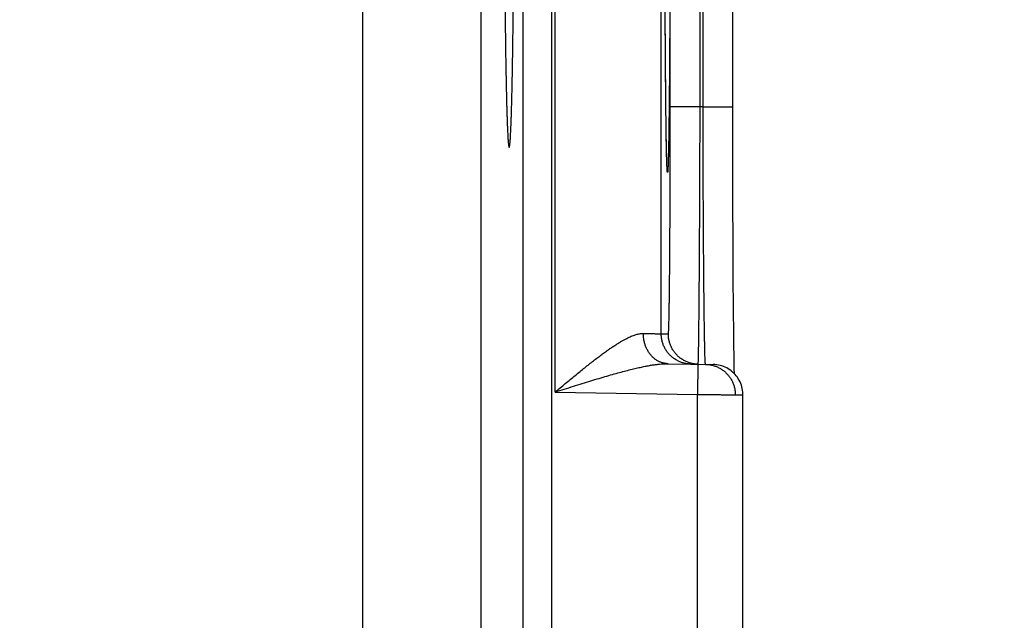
# Model space of a CAD drawing. Header units: inches. Extents: x 0 to 34, y 0 to 22.
# Tile 37 of 126: x 15.792 to 16.441, y 12.145 to 12.541. Entities that reach past the tile are written whole.
import ezdxf

# ---------------------------------------------------------------- set-up
doc = ezdxf.new("R2010")
doc.units = ezdxf.units.IN
doc.header["$LTSCALE"] = 1.87
doc.header["$MEASUREMENT"] = 0
doc.layers.get('0').update_dxf_attribs({"linetype": 'CONTINUOUS'})
doc.layers.add('DIMENSIONS', color=7, linetype='CONTINUOUS')
doc.styles.get("Standard").update_dxf_attribs({"font": 'txt', "width": 0.8})
doc.dimstyles.new('DIMSTYLE_1', dxfattribs={"dimtxt": 0.125, "dimasz": 0.18, "dimexe": 0.18, "dimexo": 0.0625, "dimgap": 0.09, "dimtad": 0, "dimtih": 1, "dimtoh": 1, "dimdec": 3, "dimzin": 4, "dimdsep": 46, "dimtxsty": 'STANDARD', "dimblk": '_FILLED', "dimblk1": '_FILLED', "dimblk2": '_FILLED', "dimcen": 0.09, "dimadec": 0, "dimazin": 0, "dimtp": 0.01, "dimtm": 0.01, "dimtfac": 1, "dimtdec": 3, "dimtofl": 0, "dimtmove": 0, "dimatfit": 3, "dimldrblk": '_FILLED', "dimfxl": 1, "dimtolj": 1, "dimtzin": 4, "dimarcsym": 0})

# ---------------------------------------------------------------- blocks, each defined once
blk = doc.blocks.new('*D5')
at = {"layer": 'DIMENSIONS', "color": 2, "linetype": 'CONTINUOUS'}
blk.add_line((16.13266, 9.34736), (16.95619, 9.34736), dxfattribs=at)
at = {"layer": 'DIMENSIONS', "color": 2, "linetype": 'CONTINUOUS', "width": 0.8}
for s, p in [('[', (17.64369, 9.28486)), (']', (18.34369, 9.28486)), ('9.620', (17.01869, 9.28486)), ('244.35', (17.74369, 9.28486))]:
    blk.add_text(s, height=0.125, dxfattribs=at).set_placement(p)
blk = doc.blocks.new('_FILLED')
at = {"color": 0, "linetype": 'BYBLOCK'}
blk.add_solid([(0, 0), (-1, 0.1736), (-1, -0.1736)], dxfattribs=at)
blk = doc.blocks.new('*D19')
at = {"layer": 'DIMENSIONS', "color": 2, "linetype": 'CONTINUOUS'}
blk.add_line((15.38663, 11.71825), (16.95691, 11.71825), dxfattribs=at)
at = {"layer": 'DIMENSIONS', "color": 2, "linetype": 'CONTINUOUS', "width": 0.8}
for s, p in [('[', (17.64441, 11.65575)), (']', (18.34441, 11.65575)), ('7.249', (17.01941, 11.65575)), ('184.12', (17.74441, 11.65575))]:
    blk.add_text(s, height=0.125, dxfattribs=at).set_placement(p)
blk = doc.blocks.new('*D20')
at = {"layer": 'DIMENSIONS', "color": 2, "linetype": 'CONTINUOUS'}
blk.add_line((15.71228, 11.04125), (16.9567, 11.04125), dxfattribs=at)
at = {"layer": 'DIMENSIONS', "color": 2, "linetype": 'CONTINUOUS', "width": 0.8}
for s, p in [('[', (17.6442, 10.97875)), (']', (18.3442, 10.97875)), ('7.926', (17.0192, 10.97875)), ('201.32', (17.7442, 10.97875))]:
    blk.add_text(s, height=0.125, dxfattribs=at).set_placement(p)

msp = doc.modelspace()

# ---------------------------------------------------------------- linework, layer by layer
at = {"color": 7, "linetype": 'CONTINUOUS'}
for p, q in [((16.12385, 11.27257), (16.12385, 18.66294)), ((16.14285, 11.27257), (16.14285, 18.66294)), ((16.14502, 12.29558), (16.14502, 12.97293)), ((16.21502, 12.33401), (16.21502, 12.93449)), ((16.22101, 12.48389), (16.22101, 12.78462)), ((16.24066, 12.48389), (16.24066, 12.78462)), ((16.24259, 12.48385), (16.24259, 12.78465)), ((16.26224, 12.47771), (16.26224, 12.78465)), ((16.01805, 12.0434), (16.01805, 12.66711)), ((16.09603, 12.58912), (16.09603, 12.12138)), ((16.21771, 12.53596), (16.21765, 12.54728)), ((16.21776, 12.52587), (16.21771, 12.53596)), ((16.21782, 12.51714), (16.21776, 12.52587)), ((16.21789, 12.50635), (16.21782, 12.51714)), ((16.21796, 12.49761), (16.21789, 12.50635)), ((16.21803, 12.49017), (16.21796, 12.49761)), ((16.21812, 12.48165), (16.21803, 12.49017)), ((16.21821, 12.47437), (16.21812, 12.48165)), ((16.24066, 12.48389), (16.22101, 12.48389)), ((16.24259, 12.48385), (16.24066, 12.48389)), ((16.24259, 12.48385), (16.26224, 12.48385)), ((16.26224, 12.46498), (16.26224, 12.47771)), ((16.21829, 12.46811), (16.21821, 12.47437)), ((16.21838, 12.46285), (16.21829, 12.46811)), ((16.21845, 12.45851), (16.21838, 12.46285)), ((16.26226, 12.45238), (16.26224, 12.46498)), ((16.21853, 12.45499), (16.21845, 12.45851)), ((16.21861, 12.45153), (16.21853, 12.45499)), ((16.21868, 12.44898), (16.21861, 12.45153)), ((16.21873, 12.44709), (16.21868, 12.44898)), ((16.26228, 12.43992), (16.26226, 12.45238)), ((16.21878, 12.44588), (16.21873, 12.44709)), ((16.21882, 12.44488), (16.21878, 12.44588)), ((16.21885, 12.44426), (16.21882, 12.44488)), ((16.21888, 12.44374), (16.21885, 12.44426)), ((16.21889, 12.44345), (16.21888, 12.44374)), ((16.21891, 12.44322), (16.21889, 12.44345)), ((16.21892, 12.44303), (16.21891, 12.44322)), ((16.21893, 12.44289), (16.21892, 12.44303)), ((16.21894, 12.44281), (16.21893, 12.44289)), ((16.26231, 12.42747), (16.26228, 12.43992)), ((16.26235, 12.41544), (16.26231, 12.42747)), ((16.26241, 12.39969), (16.26235, 12.41544)), ((16.26247, 12.38691), (16.26241, 12.39969)), ((16.26253, 12.37602), (16.26247, 12.38691)), ((16.26259, 12.36651), (16.26253, 12.37602)), ((16.26267, 12.35553), (16.26259, 12.36651)), ((16.26275, 12.34619), (16.26267, 12.35553)), ((16.26283, 12.33822), (16.26275, 12.34619)), ((16.26291, 12.33138), (16.26283, 12.33822)), ((16.21502, 12.33401), (16.2197, 12.33393)), ((16.26298, 12.32547), (16.26291, 12.33138)), ((16.26305, 12.32043), (16.26298, 12.32547)), ((16.26313, 12.31526), (16.26305, 12.32043)), ((16.21951, 12.31428), (16.24926, 12.31376)), ((16.23926, 12.31394), (16.23892, 12.29394)), ((16.26321, 12.31107), (16.26313, 12.31526)), ((16.26328, 12.30767), (16.26321, 12.31107)), ((16.14502, 12.29558), (16.23892, 12.29394)), ((16.23892, 12.04456), (16.23892, 12.29394)), ((16.26892, 12.04474), (16.26892, 12.29376))]:
    msp.add_line(p, q, dxfattribs=at)
for points in [[(16.21894, 12.44277), (16.21894, 12.44278), (16.21894, 12.44281)], [(16.26892, 12.29376), (16.26891, 12.29438), (16.26884, 12.29555), (16.2687, 12.29671), (16.26849, 12.29786), (16.26822, 12.299), (16.26788, 12.30012), (16.26747, 12.30122), (16.26701, 12.30229), (16.26648, 12.30334), (16.26589, 12.30435), (16.26524, 12.30532), (16.26453, 12.30626), (16.26377, 12.30715), (16.26296, 12.308), (16.26211, 12.3088), (16.2612, 12.30954), (16.26026, 12.31024), (16.25928, 12.31087), (16.25826, 12.31145), (16.25721, 12.31197), (16.25613, 12.31242), (16.25502, 12.31281), (16.2539, 12.31313), (16.25275, 12.31339), (16.2516, 12.31358), (16.25043, 12.31371), (16.24926, 12.31376)]]:
    msp.add_lwpolyline(points, dxfattribs=at)
for points, knots in [([(16.21891, 12.44277), (16.2189, 12.44293), (16.21887, 12.44348), (16.21882, 12.4445), (16.21877, 12.4459), (16.21871, 12.4475), (16.21866, 12.44932), (16.2186, 12.45134), (16.21855, 12.45356), (16.2185, 12.45599), (16.21845, 12.45862), (16.2184, 12.46144), (16.21835, 12.46445), (16.2183, 12.46766), (16.21825, 12.47105), (16.2182, 12.47462), (16.21816, 12.47838), (16.21811, 12.4823), (16.21807, 12.4864), (16.21803, 12.49066), (16.21799, 12.49508), (16.21795, 12.49966), (16.21791, 12.50439), (16.21787, 12.50926), (16.21783, 12.51427), (16.2178, 12.51942), (16.21777, 12.52469), (16.21774, 12.53009), (16.21771, 12.5356), (16.21768, 12.54122), (16.21765, 12.54695), (16.21763, 12.55277), (16.2176, 12.55868), (16.21758, 12.56468), (16.21756, 12.57076), (16.21755, 12.5769), (16.21753, 12.58311), (16.21752, 12.58938), (16.2175, 12.5957), (16.21749, 12.60206), (16.21749, 12.60846), (16.21748, 12.61489), (16.21747, 12.62134), (16.21747, 12.62779), (16.21747, 12.6321), (16.21747, 12.63425)], [0, 0, 0, 0, 0.002477, 0.008665, 0.015961, 0.024355, 0.033837, 0.044397, 0.056025, 0.068708, 0.082432, 0.097179, 0.112934, 0.12968, 0.147399, 0.166071, 0.185675, 0.206187, 0.227585, 0.249846, 0.272948, 0.296863, 0.321562, 0.347016, 0.3732, 0.400091, 0.427656, 0.455852, 0.484647, 0.514012, 0.543918, 0.574332, 0.605221, 0.636551, 0.668286, 0.700392, 0.732834, 0.765577, 0.798586, 0.831827, 0.865263, 0.898847, 0.93253, 0.966263, 1, 1, 1, 1]), ([(16.22085, 12.63425), (16.22085, 12.6321), (16.22085, 12.62779), (16.22085, 12.62133), (16.22084, 12.61489), (16.22084, 12.60846), (16.22083, 12.60206), (16.22082, 12.5957), (16.22081, 12.58938), (16.22079, 12.58311), (16.22078, 12.5769), (16.22076, 12.57075), (16.22074, 12.56468), (16.22072, 12.55868), (16.2207, 12.55277), (16.22067, 12.54694), (16.22064, 12.54122), (16.22062, 12.5356), (16.22059, 12.53009), (16.22056, 12.52469), (16.22052, 12.51941), (16.22049, 12.51427), (16.22045, 12.50926), (16.22042, 12.50438), (16.22038, 12.49966), (16.22034, 12.49508), (16.2203, 12.49066), (16.22025, 12.4864), (16.22021, 12.4823), (16.22017, 12.47837), (16.22012, 12.47462), (16.22007, 12.47105), (16.22002, 12.46766), (16.21998, 12.46445), (16.21993, 12.46144), (16.21988, 12.45861), (16.21982, 12.45599), (16.21977, 12.45356), (16.21972, 12.45134), (16.21967, 12.44931), (16.21961, 12.4475), (16.21956, 12.4459), (16.2195, 12.4445), (16.21945, 12.44332), (16.21939, 12.44234), (16.21935, 12.4416), (16.21928, 12.44103), (16.21926, 12.44076), (16.21916, 12.44049), (16.21907, 12.44076), (16.21905, 12.44103), (16.21898, 12.4416), (16.21894, 12.44219), (16.21892, 12.44261), (16.21891, 12.44277)], [0, 0, 0, 0, 0.032966, 0.065928, 0.09884, 0.131654, 0.164323, 0.196801, 0.229052, 0.261043, 0.29274, 0.324108, 0.355116, 0.385729, 0.415913, 0.445633, 0.474852, 0.50354, 0.531672, 0.559222, 0.586153, 0.612423, 0.638004, 0.662875, 0.687007, 0.710372, 0.732942, 0.754692, 0.775599, 0.795639, 0.814791, 0.833033, 0.850346, 0.866707, 0.882099, 0.896506, 0.909914, 0.922305, 0.933666, 0.943983, 0.953246, 0.961446, 0.968573, 0.974619, 0.979576, 0.983441, 0.986213, 0.987894, 0.988518, 0.989141, 0.990823, 0.993596, 0.997462, 1, 1, 1, 1]), ([(16.11468, 12.45713), (16.1147, 12.45713), (16.1148, 12.45715), (16.11485, 12.45743), (16.11497, 12.4578), (16.11506, 12.45843), (16.11517, 12.45924), (16.11527, 12.46025), (16.11537, 12.46146), (16.11547, 12.46287), (16.11557, 12.46448), (16.11567, 12.46628), (16.11577, 12.46827), (16.11586, 12.47045), (16.11596, 12.47282), (16.11605, 12.47537), (16.11615, 12.4781), (16.11624, 12.48102), (16.11633, 12.48411), (16.11641, 12.48737), (16.1165, 12.4908), (16.11658, 12.49439), (16.11666, 12.49814), (16.11674, 12.50205), (16.11682, 12.50611), (16.11689, 12.51032), (16.11697, 12.51467), (16.11703, 12.51915), (16.1171, 12.52377), (16.11717, 12.52851), (16.11723, 12.53337), (16.11728, 12.53835), (16.11734, 12.54344), (16.11739, 12.54864), (16.11744, 12.55393), (16.11749, 12.55931), (16.11753, 12.56478), (16.11757, 12.57033), (16.1176, 12.57595), (16.11764, 12.58163), (16.11767, 12.58738), (16.11769, 12.59318), (16.11771, 12.59903), (16.11773, 12.60492), (16.11774, 12.60886), (16.11775, 12.61083)], [0, 0, 0, 0, 0.000358, 0.001859, 0.004599, 0.008623, 0.013942, 0.020554, 0.028454, 0.037637, 0.04809, 0.059806, 0.072768, 0.086964, 0.102379, 0.11899, 0.136786, 0.155739, 0.175834, 0.197046, 0.219345, 0.242717, 0.267124, 0.292546, 0.318951, 0.346304, 0.374586, 0.40375, 0.433774, 0.46462, 0.496247, 0.528632, 0.561721, 0.595492, 0.629898, 0.664898, 0.700461, 0.736532, 0.773087, 0.810071, 0.847444, 0.885173, 0.923197, 0.961492, 1, 1, 1, 1]), ([(16.11164, 12.60472), (16.11164, 12.60276), (16.11165, 12.59884), (16.11168, 12.593), (16.1117, 12.5872), (16.11173, 12.58145), (16.11176, 12.57577), (16.1118, 12.57015), (16.11184, 12.5646), (16.11188, 12.55914), (16.11193, 12.55376), (16.11198, 12.54847), (16.11203, 12.54328), (16.11209, 12.53819), (16.11214, 12.53322), (16.1122, 12.52836), (16.11227, 12.52362), (16.11233, 12.519), (16.1124, 12.51452), (16.11248, 12.51018), (16.11255, 12.50598), (16.11263, 12.50192), (16.11271, 12.49802), (16.11279, 12.49427), (16.11287, 12.49068), (16.11296, 12.48726), (16.11304, 12.484), (16.11313, 12.48092), (16.11323, 12.47801), (16.11332, 12.47528), (16.11341, 12.47274), (16.11351, 12.47037), (16.11361, 12.4682), (16.1137, 12.46621), (16.1138, 12.46442), (16.1139, 12.46282), (16.114, 12.46142), (16.1141, 12.46022), (16.1142, 12.45921), (16.11431, 12.45841), (16.1144, 12.45779), (16.11451, 12.45742), (16.11457, 12.45714), (16.11467, 12.45713), (16.11468, 12.45713)], [0, 0, 0, 0, 0.039867, 0.079465, 0.118734, 0.157649, 0.196148, 0.234196, 0.271752, 0.308761, 0.345197, 0.381002, 0.416147, 0.45059, 0.484282, 0.5172, 0.549291, 0.58053, 0.610877, 0.640292, 0.668753, 0.696214, 0.722655, 0.748042, 0.77234, 0.795532, 0.817581, 0.838471, 0.858172, 0.876662, 0.893925, 0.909934, 0.924678, 0.938136, 0.950293, 0.961139, 0.970657, 0.978843, 0.985686, 0.991181, 0.995329, 0.99814, 0.999664, 1, 1, 1, 1]), ([(16.2197, 12.33393), (16.21973, 12.33393), (16.21975, 12.33411), (16.21981, 12.33434), (16.21984, 12.33482), (16.21989, 12.33545), (16.21993, 12.33627), (16.21998, 12.33727), (16.22002, 12.33844), (16.22006, 12.3398), (16.22011, 12.34133), (16.22015, 12.34303), (16.22019, 12.34491), (16.22023, 12.34695), (16.22027, 12.34916), (16.22032, 12.35154), (16.22036, 12.35407), (16.22039, 12.35677), (16.22043, 12.35962), (16.22047, 12.36262), (16.22051, 12.36577), (16.22054, 12.36906), (16.22058, 12.37249), (16.22061, 12.37606), (16.22064, 12.37976), (16.22067, 12.38358), (16.2207, 12.38753), (16.22073, 12.39159), (16.22076, 12.39577), (16.22079, 12.40006), (16.22081, 12.40444), (16.22083, 12.40893), (16.22086, 12.4135), (16.22088, 12.41816), (16.2209, 12.4229), (16.22091, 12.42772), (16.22093, 12.43261), (16.22094, 12.43755), (16.22096, 12.44256), (16.22097, 12.44761), (16.22098, 12.4527), (16.22099, 12.45784), (16.221, 12.46301), (16.221, 12.4682), (16.22101, 12.47342), (16.22101, 12.47865), (16.22101, 12.48214), (16.22101, 12.48389)], [0, 0, 0, 0, 0.000683, 0.002535, 0.005591, 0.009853, 0.01532, 0.021984, 0.029837, 0.03887, 0.049075, 0.060443, 0.072958, 0.086602, 0.101355, 0.117197, 0.134115, 0.152088, 0.171094, 0.191108, 0.212105, 0.234063, 0.256956, 0.280753, 0.305427, 0.330945, 0.357276, 0.384391, 0.412256, 0.440836, 0.470097, 0.500002, 0.530516, 0.561606, 0.593236, 0.625368, 0.657957, 0.690956, 0.724325, 0.758023, 0.79201, 0.826255, 0.860722, 0.895373, 0.930165, 0.965055, 1, 1, 1, 1]), ([(16.23938, 12.31403), (16.23938, 12.31417), (16.23943, 12.31437), (16.23945, 12.3149), (16.23949, 12.31558), (16.23952, 12.31647), (16.23956, 12.31755), (16.23959, 12.31883), (16.23962, 12.3203), (16.23966, 12.32196), (16.23969, 12.32381), (16.23973, 12.32585), (16.23976, 12.32807), (16.2398, 12.33047), (16.23983, 12.33305), (16.23987, 12.33581), (16.2399, 12.33874), (16.23993, 12.34183), (16.23997, 12.3451), (16.24, 12.34852), (16.24003, 12.3521), (16.24007, 12.35584), (16.2401, 12.35972), (16.24013, 12.36375), (16.24016, 12.36792), (16.24019, 12.37222), (16.24022, 12.37666), (16.24025, 12.38122), (16.24028, 12.3859), (16.24031, 12.39069), (16.24034, 12.3956), (16.24036, 12.4006), (16.24039, 12.4057), (16.24042, 12.4109), (16.24044, 12.41618), (16.24046, 12.42154), (16.24049, 12.42697), (16.24051, 12.43247), (16.24053, 12.43803), (16.24055, 12.44365), (16.24057, 12.44931), (16.24059, 12.45501), (16.2406, 12.46074), (16.24062, 12.4665), (16.24063, 12.47228), (16.24065, 12.47808), (16.24065, 12.48195), (16.24066, 12.48389)], [0, 0, 0, 0, 0.001759, 0.004679, 0.008758, 0.013991, 0.020374, 0.027899, 0.036557, 0.04634, 0.057236, 0.069232, 0.082312, 0.09646, 0.111658, 0.127889, 0.145136, 0.163381, 0.182599, 0.202767, 0.223862, 0.245861, 0.268738, 0.292469, 0.317025, 0.342377, 0.368495, 0.395347, 0.422907, 0.451141, 0.480018, 0.509499, 0.539551, 0.570143, 0.601243, 0.632814, 0.664816, 0.697209, 0.729953, 0.763011, 0.796344, 0.829914, 0.863681, 0.897611, 0.931667, 0.965809, 1, 1, 1, 1]), ([(16.2442, 12.31395), (16.24419, 12.31408), (16.24414, 12.31429), (16.2441, 12.31482), (16.24406, 12.3155), (16.24401, 12.31639), (16.24397, 12.31747), (16.24392, 12.31875), (16.24387, 12.32022), (16.24383, 12.32189), (16.24378, 12.32374), (16.24374, 12.32577), (16.24369, 12.328), (16.24365, 12.3304), (16.2436, 12.33298), (16.24356, 12.33574), (16.24351, 12.33867), (16.24347, 12.34176), (16.24342, 12.34503), (16.24338, 12.34845), (16.24334, 12.35204), (16.2433, 12.35577), (16.24326, 12.35966), (16.24321, 12.36369), (16.24318, 12.36786), (16.24314, 12.37216), (16.2431, 12.3766), (16.24306, 12.38116), (16.24303, 12.38584), (16.24299, 12.39063), (16.24296, 12.39554), (16.24292, 12.40055), (16.24289, 12.40565), (16.24286, 12.41085), (16.24283, 12.41613), (16.2428, 12.42149), (16.24278, 12.42692), (16.24275, 12.43242), (16.24273, 12.43799), (16.24271, 12.4436), (16.24268, 12.44926), (16.24266, 12.45497), (16.24265, 12.4607), (16.24263, 12.46647), (16.24261, 12.47225), (16.2426, 12.47805), (16.24259, 12.48192), (16.24259, 12.48385)], [0, 0, 0, 0, 0.001775, 0.004705, 0.008793, 0.014035, 0.020425, 0.027956, 0.03662, 0.046408, 0.057307, 0.069303, 0.082381, 0.096526, 0.111725, 0.127959, 0.145208, 0.163449, 0.182664, 0.202832, 0.223928, 0.245927, 0.268802, 0.292528, 0.317077, 0.342423, 0.368539, 0.395393, 0.422953, 0.451183, 0.480054, 0.509536, 0.539592, 0.570184, 0.601277, 0.632837, 0.664833, 0.697224, 0.729969, 0.763026, 0.796361, 0.829936, 0.863708, 0.89764, 0.931692, 0.965825, 1, 1, 1, 1]), ([(16.14502, 12.29558), (16.14614, 12.29651), (16.14837, 12.29838), (16.1517, 12.30115), (16.15499, 12.30388), (16.15823, 12.30654), (16.16139, 12.30912), (16.16447, 12.31161), (16.16744, 12.31397), (16.17031, 12.31621), (16.17305, 12.31832), (16.17568, 12.32029), (16.17817, 12.32211), (16.18054, 12.32379), (16.18279, 12.32533), (16.1849, 12.32672), (16.1869, 12.32798), (16.18878, 12.32911), (16.19055, 12.33011), (16.19221, 12.33098), (16.19377, 12.33174), (16.19523, 12.33239), (16.19659, 12.33294), (16.19788, 12.33338), (16.19908, 12.33373), (16.20021, 12.334), (16.20127, 12.33417), (16.20227, 12.33427), (16.20292, 12.33429), (16.20323, 12.33428)], [0, 0, 0, 0, 0.061903, 0.123314, 0.183889, 0.243287, 0.301159, 0.357157, 0.410999, 0.462496, 0.511488, 0.55788, 0.601628, 0.642708, 0.681152, 0.71702, 0.750383, 0.78134, 0.810008, 0.836506, 0.860962, 0.883514, 0.904306, 0.923472, 0.941151, 0.957493, 0.972646, 0.986763, 1, 1, 1, 1]), ([(16.21951, 12.31428), (16.21919, 12.31429), (16.21855, 12.31432), (16.21759, 12.31444), (16.21665, 12.31462), (16.21571, 12.31487), (16.21479, 12.31518), (16.21389, 12.31555), (16.213, 12.31599), (16.21214, 12.31649), (16.2113, 12.31705), (16.21049, 12.31766), (16.20972, 12.31833), (16.20897, 12.31906), (16.20827, 12.31983), (16.2076, 12.32065), (16.20697, 12.32152), (16.20638, 12.32243), (16.20584, 12.32338), (16.20535, 12.32436), (16.20491, 12.32538), (16.20451, 12.32643), (16.20417, 12.3275), (16.20387, 12.32859), (16.20363, 12.32971), (16.20345, 12.33084), (16.20332, 12.33198), (16.20324, 12.33313), (16.20322, 12.33389), (16.20323, 12.33428)], [0, 0, 0, 0, 0.033591, 0.067233, 0.100972, 0.134857, 0.168932, 0.203239, 0.237814, 0.27269, 0.307897, 0.343457, 0.379388, 0.415702, 0.452407, 0.489504, 0.526989, 0.564855, 0.603088, 0.64167, 0.680581, 0.719793, 0.75928, 0.799008, 0.838943, 0.879049, 0.919287, 0.959618, 1, 1, 1, 1]), ([(16.20323, 12.33428), (16.20375, 12.33427), (16.20475, 12.33424), (16.20621, 12.33421), (16.20757, 12.33418), (16.20881, 12.33415), (16.20995, 12.33413), (16.21097, 12.3341), (16.21188, 12.33408), (16.21268, 12.33407), (16.21336, 12.33405), (16.21392, 12.33404), (16.21437, 12.33403), (16.21469, 12.33402), (16.2149, 12.33402), (16.21499, 12.33401), (16.21502, 12.33401)], [0, 0, 0, 0, 0.132421, 0.256148, 0.370951, 0.476632, 0.573009, 0.659918, 0.737211, 0.804752, 0.862427, 0.910135, 0.947798, 0.975355, 0.992764, 1, 1, 1, 1]), ([(16.23467, 12.31402), (16.23429, 12.31402), (16.23352, 12.31406), (16.23238, 12.31418), (16.23124, 12.31436), (16.23012, 12.31461), (16.22901, 12.31493), (16.22792, 12.3153), (16.22686, 12.31574), (16.22582, 12.31624), (16.22481, 12.3168), (16.22384, 12.31742), (16.22291, 12.31809), (16.22201, 12.31881), (16.22116, 12.31958), (16.22035, 12.3204), (16.21959, 12.32127), (16.21888, 12.32218), (16.21823, 12.32313), (16.21763, 12.32411), (16.21709, 12.32513), (16.21661, 12.32617), (16.21619, 12.32724), (16.21583, 12.32834), (16.21554, 12.32945), (16.21531, 12.33058), (16.21514, 12.33172), (16.21504, 12.33286), (16.21502, 12.33363), (16.21502, 12.33401)], [0, 0, 0, 0, 0.037036, 0.074073, 0.111109, 0.148146, 0.185182, 0.222218, 0.259255, 0.296292, 0.333328, 0.370365, 0.407402, 0.444439, 0.481476, 0.518513, 0.55555, 0.592587, 0.629624, 0.666662, 0.703699, 0.740736, 0.777774, 0.814812, 0.851849, 0.888887, 0.925925, 0.962962, 1, 1, 1, 1]), ([(16.23926, 12.31394), (16.23891, 12.31394), (16.23817, 12.31398), (16.23705, 12.3141), (16.23592, 12.31428), (16.23479, 12.31453), (16.23369, 12.31485), (16.2326, 12.31522), (16.23154, 12.31566), (16.2305, 12.31616), (16.22949, 12.31672), (16.22852, 12.31733), (16.22758, 12.31801), (16.22669, 12.31873), (16.22584, 12.3195), (16.22503, 12.32032), (16.22427, 12.32119), (16.22356, 12.3221), (16.22291, 12.32304), (16.22231, 12.32403), (16.22177, 12.32504), (16.22129, 12.32609), (16.22087, 12.32716), (16.22051, 12.32825), (16.22022, 12.32937), (16.21999, 12.3305), (16.21982, 12.33163), (16.21972, 12.33278), (16.2197, 12.33355), (16.2197, 12.33393)], [0, 0, 0, 0, 0.034394, 0.071532, 0.10867, 0.145808, 0.182946, 0.220084, 0.257223, 0.294361, 0.331499, 0.368637, 0.405776, 0.442914, 0.480053, 0.517192, 0.55433, 0.591469, 0.628608, 0.665747, 0.702886, 0.740025, 0.777164, 0.814303, 0.851443, 0.888582, 0.925721, 0.962861, 1, 1, 1, 1]), ([(16.14502, 12.29558), (16.14704, 12.29622), (16.15105, 12.29749), (16.15701, 12.29938), (16.16285, 12.30121), (16.1685, 12.30296), (16.17393, 12.3046), (16.17908, 12.30613), (16.18394, 12.30752), (16.18848, 12.30877), (16.1927, 12.30988), (16.1966, 12.31085), (16.20018, 12.31169), (16.20347, 12.31239), (16.20646, 12.31297), (16.20919, 12.31343), (16.21167, 12.31378), (16.21391, 12.31403), (16.21594, 12.3142), (16.21779, 12.31428), (16.21895, 12.31429), (16.21951, 12.31428)], [0, 0, 0, 0, 0.08243, 0.163877, 0.243566, 0.320685, 0.394462, 0.464375, 0.530041, 0.59125, 0.647894, 0.700018, 0.747729, 0.79124, 0.830773, 0.866593, 0.898957, 0.92817, 0.954549, 0.978392, 1, 1, 1, 1]), ([(16.24434, 12.31385), (16.24469, 12.31384), (16.24542, 12.3138), (16.24654, 12.31369), (16.24767, 12.3135), (16.2488, 12.31325), (16.24991, 12.31294), (16.25099, 12.31256), (16.25206, 12.31212), (16.25309, 12.31162), (16.2541, 12.31107), (16.25507, 12.31045), (16.25601, 12.30978), (16.2569, 12.30906), (16.25776, 12.30828), (16.25856, 12.30746), (16.25932, 12.3066), (16.26003, 12.30569), (16.26068, 12.30474), (16.26128, 12.30376), (16.26182, 12.30274), (16.2623, 12.3017), (16.26272, 12.30062), (16.26308, 12.29953), (16.26338, 12.29842), (16.26361, 12.29729), (16.26377, 12.29615), (16.26387, 12.295), (16.26389, 12.29424), (16.26389, 12.29385)], [0, 0, 0, 0, 0.034104, 0.071253, 0.108402, 0.145551, 0.1827, 0.219849, 0.256998, 0.294147, 0.331297, 0.368446, 0.405596, 0.442745, 0.479895, 0.517045, 0.554194, 0.591344, 0.628494, 0.665645, 0.702795, 0.739945, 0.777096, 0.814246, 0.851397, 0.888548, 0.925698, 0.962849, 1, 1, 1, 1]), ([(16.23892, 12.29394), (16.23944, 12.29394), (16.24049, 12.29393), (16.24207, 12.29392), (16.24363, 12.29391), (16.24518, 12.2939), (16.24672, 12.29389), (16.24823, 12.29389), (16.24972, 12.29388), (16.25117, 12.29387), (16.2526, 12.29386), (16.25398, 12.29385), (16.25532, 12.29384), (16.25662, 12.29384), (16.25786, 12.29383), (16.25906, 12.29382), (16.2602, 12.29382), (16.26128, 12.29381), (16.2623, 12.2938), (16.26326, 12.2938), (16.26414, 12.29379), (16.26496, 12.29379), (16.26571, 12.29378), (16.26638, 12.29378), (16.26697, 12.29378), (16.26749, 12.29377), (16.26792, 12.29377), (16.26828, 12.29377), (16.26854, 12.29377), (16.26877, 12.29377), (16.26882, 12.29377), (16.26891, 12.29376), (16.26892, 12.29376)], [0, 0, 0, 0, 0.052662, 0.105186, 0.15742, 0.20921, 0.260408, 0.310879, 0.360493, 0.409107, 0.456567, 0.502736, 0.547501, 0.590755, 0.632402, 0.672331, 0.710407, 0.746503, 0.780529, 0.812399, 0.842016, 0.869283, 0.894133, 0.916506, 0.936338, 0.953564, 0.968139, 0.980033, 0.989218, 0.995667, 0.99936, 1, 1, 1, 1])]:
    msp.add_open_spline(points, degree=3, knots=knots, dxfattribs=at)
for points in [[(16.23935, 12.31393), (16.23932, 12.31394), (16.23929, 12.31394), (16.23926, 12.31394)], [(16.23935, 12.31393), (16.23938, 12.31393), (16.23938, 12.31399), (16.23938, 12.31403)], [(16.24424, 12.31385), (16.24421, 12.31385), (16.2442, 12.3139), (16.2442, 12.31395)]]:
    msp.add_open_spline(points, degree=3, dxfattribs=at)

# ---------------------------------------------------------------- dimensions: what is measured, and where the dimension line sits
at = {"layer": 'DIMENSIONS', "color": 2, "linetype": 'CONTINUOUS'}
for feature_location, offset, origin, picture, middle in [((15.38663, 11.71825), (1.57027, 0), (15.32413, 18.96725), '*D19', (17.73191, 11.71825)), ((15.71228, 11.04125), (1.24442, 0), (15.64978, 18.96725), '*D20', (17.7317, 11.04125)), ((16.13266, 9.34736), (0.82353, 0), (16.15445, 18.96725), '*D5', (17.73119, 9.34736))]:
    dim = msp.add_ordinate_dim(feature_location=feature_location, offset=offset, dtype=0, origin=origin, dimstyle='DIMSTYLE_1', dxfattribs=at)
    dim.commit()
    dim.dimension.update_dxf_attribs({"geometry": picture, "text_midpoint": middle})

doc.saveas('drawing.dxf')
